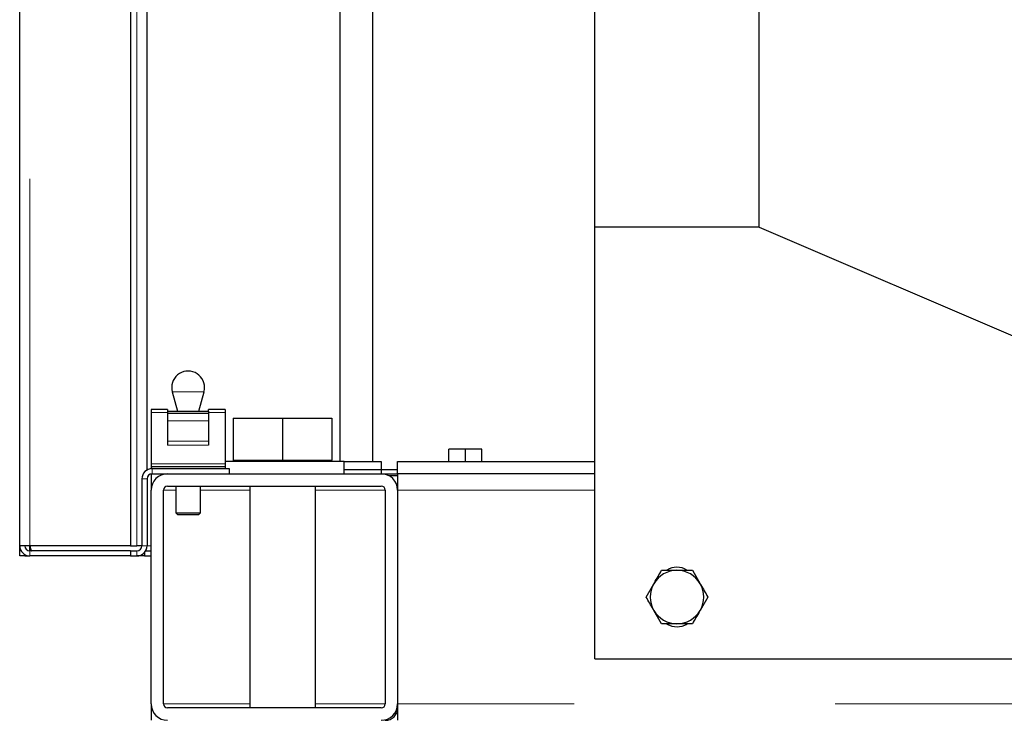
# Model space of a CAD drawing. Header units: millimetres. Extents: x 37 to 252, y 66 to 151.
# Tile 20 of 68: x 101.97 to 106.77, y 68.74 to 72.15. Entities that reach past the tile are written whole.
import ezdxf

# ---------------------------------------------------------------- set-up
doc = ezdxf.new("R2010")
doc.units = ezdxf.units.MM
doc.linetypes.add('PHANTOM', pattern=[12.7, 6.35, -1.27, 1.27, -1.27, 1.27, -1.27])

msp = doc.modelspace()

# ---------------------------------------------------------------- linework, layer by layer
at = {"color": 7, "linetype": 'Continuous', "lineweight": 25}
for p, q in [((101.9737, 69.593), (101.9737, 96.793)), ((102.5137, 96.2889), (102.5137, 69.593)), ((102.5937, 69.9613), (102.5937, 96.2089)), ((103.5337, 70.003), (103.5337, 78.04)), ((103.6907, 77.925), (103.6907, 70.003)), ((103.6937, 70.003), (103.6937, 77.9231)), ((105.5737, 71.143), (105.5737, 77.043)), ((104.7737, 71.143), (104.7737, 74.183)), ((105.5737, 71.143), (104.7737, 71.143)), ((104.7737, 69.043), (104.7737, 71.143)), ((105.5737, 71.143), (108.3737, 69.943)), ((102.7164, 70.3423), (102.7418, 70.2476)), ((102.8456, 70.2476), (102.871, 70.3423)), ((102.6937, 70.256), (102.6137, 70.256)), ((102.6137, 70.256), (102.6137, 70.2413)), ((102.6137, 70.2413), (102.6137, 69.9913)), ((102.6937, 70.256), (102.6937, 70.2476)), ((102.6937, 70.2476), (102.8937, 70.2476)), ((102.6937, 70.2476), (102.6937, 70.2381)), ((102.6937, 70.2381), (102.8937, 70.2381)), ((102.6937, 70.2381), (102.6937, 70.2012)), ((102.9737, 70.256), (102.8937, 70.256)), ((102.8937, 70.2476), (102.8937, 70.256)), ((102.8937, 70.2476), (102.8937, 70.2381)), ((102.8937, 70.2381), (102.8937, 70.2012)), ((102.9737, 70.256), (102.9737, 70.2413)), ((102.9737, 70.2413), (102.9737, 69.9913)), ((102.6937, 70.2012), (102.6937, 70.1018)), ((102.8937, 70.2012), (102.8937, 70.1018)), ((103.0137, 70.213), (103.0137, 70.009)), ((103.0137, 70.213), (103.2537, 70.213)), ((103.2537, 70.213), (103.2537, 70.009)), ((103.2537, 70.213), (103.4937, 70.213)), ((103.4937, 70.213), (103.4937, 70.009)), ((102.6937, 70.1018), (102.6937, 70.0822)), ((102.8937, 70.1018), (102.8937, 70.0822)), ((104.0637, 70.003), (104.0637, 70.063)), ((104.1437, 70.063), (104.0637, 70.063)), ((104.1437, 70.003), (104.1437, 70.063)), ((104.2237, 70.063), (104.1437, 70.063)), ((104.2237, 70.003), (104.2237, 70.063)), ((102.6137, 69.9913), (102.6137, 69.978)), ((103.5537, 70.003), (102.9737, 70.003)), ((102.9737, 69.9913), (102.9737, 69.978)), ((103.0137, 70.009), (103.0137, 70.003)), ((103.0137, 70.009), (103.1337, 70.009)), ((103.1337, 70.009), (103.2537, 70.009)), ((103.2537, 70.009), (103.3737, 70.009)), ((103.3737, 70.009), (103.4937, 70.009)), ((103.4937, 70.003), (103.4937, 70.009)), ((103.5537, 69.943), (103.5537, 70.003)), ((103.5537, 70.003), (103.7337, 70.003)), ((103.7337, 70.003), (103.7337, 69.943)), ((103.8137, 70.003), (104.7737, 70.003)), ((103.8137, 69.943), (103.8137, 70.003)), ((102.6137, 69.978), (102.6137, 69.968)), ((102.6137, 69.978), (102.9737, 69.978)), ((102.6137, 69.968), (102.6187, 69.968)), ((102.6137, 69.9425), (102.6137, 69.863)), ((102.6187, 69.968), (102.9937, 69.968)), ((102.6187, 69.943), (102.6937, 69.943)), ((102.6937, 69.943), (103.7337, 69.943)), ((102.9737, 69.978), (102.9737, 69.968)), ((102.9937, 69.968), (102.9937, 69.943)), ((103.5537, 69.963), (103.8137, 69.963)), ((103.7337, 69.943), (103.8137, 69.943)), ((104.7737, 69.943), (103.8137, 69.943)), ((103.8137, 69.943), (103.8137, 69.863)), ((102.5687, 69.918), (102.5687, 69.593)), ((102.5937, 69.918), (102.5937, 69.593)), ((103.8137, 69.933), (103.7724, 69.933)), ((102.6137, 68.823), (102.6137, 69.863)), ((102.6737, 68.823), (102.6737, 69.863)), ((102.6937, 69.883), (103.7337, 69.883)), ((102.7337, 69.883), (102.7337, 69.753)), ((102.8537, 69.753), (102.8537, 69.883)), ((103.0937, 69.883), (103.0937, 68.803)), ((103.4137, 68.803), (103.4137, 69.883)), ((103.7537, 69.863), (103.7537, 68.823)), ((103.8137, 69.883), (103.8112, 69.883)), ((103.8137, 69.863), (103.8137, 68.823)), ((102.7337, 69.753), (102.7437, 69.743)), ((102.7337, 69.753), (102.7637, 69.753)), ((102.7637, 69.753), (102.8537, 69.753)), ((102.8437, 69.743), (102.8537, 69.753)), ((102.7687, 69.743), (102.7437, 69.743)), ((102.8437, 69.743), (102.7687, 69.743)), ((101.9987, 69.593), (101.9737, 69.593)), ((101.9737, 69.543), (101.9737, 69.593)), ((102.0237, 69.593), (101.9987, 69.593)), ((102.5137, 69.593), (102.0237, 69.593)), ((102.0237, 69.568), (102.0237, 69.593)), ((102.5137, 69.568), (102.0237, 69.568)), ((102.5137, 69.593), (102.5437, 69.593)), ((102.5137, 69.568), (102.5137, 69.543)), ((102.5137, 69.568), (102.5437, 69.568)), ((102.5687, 69.593), (102.5437, 69.593)), ((102.5812, 69.56), (102.5812, 69.543)), ((102.587, 69.568), (102.6137, 69.568)), ((101.9987, 69.543), (101.9737, 69.543)), ((101.9987, 69.543), (101.9987, 69.5497)), ((101.9987, 69.543), (102.0237, 69.543)), ((102.5137, 69.543), (102.0237, 69.543)), ((102.5137, 69.543), (102.5437, 69.543)), ((102.5812, 69.543), (102.5437, 69.543)), ((102.5812, 69.543), (102.6137, 69.543)), ((105.2488, 69.473), (105.2863, 69.408)), ((105.0236, 69.343), (105.0611, 69.408)), ((105.3238, 69.343), (105.2863, 69.278)), ((105.0987, 69.213), (105.0611, 69.278)), ((104.7737, 69.043), (108.3737, 69.043)), ((102.6137, 68.823), (102.6137, 68.743)), ((103.7337, 68.803), (102.6937, 68.803)), ((103.8137, 68.823), (103.8137, 68.743))]:
    msp.add_line(p, q, dxfattribs=at)
at = {"color": 8, "linetype": 'PHANTOM', "lineweight": 18}
for p, q in [((102.0237, 96.7789), (102.0237, 69.593)), ((102.5437, 69.593), (102.5437, 96.2089)), ((102.7551, 70.3423), (102.7164, 70.3423)), ((102.871, 70.3423), (102.7551, 70.3423)), ((102.6137, 70.2413), (102.6937, 70.2413)), ((102.8937, 70.2413), (102.9737, 70.2413)), ((102.6937, 70.2012), (102.8937, 70.2012)), ((102.6937, 70.1018), (102.8937, 70.1018)), ((102.6937, 70.0822), (102.8937, 70.0822)), ((102.6137, 69.9913), (102.9737, 69.9913)), ((102.6187, 69.943), (102.6187, 69.968)), ((102.5937, 69.918), (102.5687, 69.918)), ((102.7337, 69.863), (102.6737, 69.863)), ((103.0937, 69.863), (102.8537, 69.863)), ((103.7537, 69.863), (103.4137, 69.863)), ((104.7737, 69.863), (103.8137, 69.863)), ((102.0237, 69.568), (102.0237, 69.543)), ((102.5437, 69.568), (102.5437, 69.543)), ((102.5687, 69.593), (102.5937, 69.593)), ((102.6137, 69.593), (102.5937, 69.593)), ((103.0937, 68.823), (102.6737, 68.823)), ((103.7537, 68.823), (103.4137, 68.823)), ((127.5337, 68.823), (103.8137, 68.823))]:
    msp.add_line(p, q, dxfattribs=at)
at = {"color": 7, "linetype": 'Continuous', "lineweight": 25}
for centre, radius, start, end in [((102.7937, 70.363), 0.08, 0, 195), ((102.7937, 70.363), 0.08, 345, 0), ((102.6187, 69.918), 0.05, 90, 180), ((102.6187, 69.918), 0.025, 90, 180), ((102.6937, 69.863), 0.08, 90, 180), ((103.7337, 69.863), 0.08, 0, 90), ((102.6937, 69.863), 0.02, 90, 180), ((103.7337, 69.863), 0.02, 0, 90), ((102.0237, 69.593), 0.05, 180, 270), ((102.0237, 69.593), 0.025, 180, 270), ((102.5437, 69.593), 0.025, 270, 0), ((102.5437, 69.593), 0.05, 270, 0), ((105.1737, 69.343), 0.13, 90, 150), ((105.1737, 69.393), 0.095, 59.1662, 121.1996), ((105.1737, 69.343), 0.13, 30, 90), ((105.1737, 69.343), 0.13, 150, 210), ((105.1737, 69.343), 0.13, 330, 30), ((105.1737, 69.343), 0.13, 210, 270), ((105.1737, 69.343), 0.13, 270, 330), ((105.1737, 69.293), 0.095, 239.1662, 301.1996), ((102.6937, 68.823), 0.08, 180, 270), ((102.6937, 68.823), 0.02, 180, 270), ((103.7337, 68.823), 0.02, 270, 0), ((103.7337, 68.823), 0.08, 270, 0), ((103.7537, 68.803), 0.06, 270, 0)]:
    msp.add_arc(centre, radius, start, end, dxfattribs=at)
for points, knots in [([(102.0237, 69.593), (102.0243, 69.5863), (102.0251, 69.5775), (102.0259, 69.5705), (102.026, 69.5689)], [0, 0, 0, 0, 0.764592, 1, 1, 1, 1]), ([(102.0237, 69.593), (102.0243, 69.5898), (102.0255, 69.5832), (102.0273, 69.5749), (102.029, 69.5692), (102.0302, 69.5684), (102.0308, 69.568)], [0, 0, 0, 0, 0.250022, 0.500014, 0.75003, 1, 1, 1, 1]), ([(105.0611, 69.408), (105.062, 69.4096), (105.0747, 69.4315), (105.0871, 69.453), (105.0987, 69.473)], [0, 0, 0, 0, 0.070216, 1, 1, 1, 1]), ([(105.0987, 69.473), (105.1036, 69.473), (105.128, 69.473), (105.1534, 69.473), (105.1737, 69.473)], [0, 0, 0, 0, 0.201208, 1, 1, 1, 1]), ([(105.1737, 69.473), (105.1794, 69.473), (105.2048, 69.473), (105.2296, 69.473), (105.2488, 69.473)], [0, 0, 0, 0, 0.224164, 1, 1, 1, 1]), ([(105.2863, 69.408), (105.2872, 69.4065), (105.2999, 69.3845), (105.3123, 69.363), (105.3238, 69.343)], [0, 0, 0, 0, 0.070204, 1, 1, 1, 1]), ([(105.0611, 69.278), (105.0602, 69.2796), (105.0476, 69.3015), (105.0352, 69.323), (105.0236, 69.343)], [0, 0, 0, 0, 0.0702034, 1, 1, 1, 1]), ([(105.2863, 69.278), (105.2854, 69.2765), (105.2727, 69.2546), (105.2603, 69.233), (105.2488, 69.213)], [0, 0, 0, 0, 0.0702242, 1, 1, 1, 1]), ([(105.1737, 69.213), (105.1534, 69.213), (105.128, 69.213), (105.1036, 69.213), (105.0987, 69.213)], [0, 0, 0, 0, 0.798792, 1, 1, 1, 1]), ([(105.2488, 69.213), (105.2296, 69.213), (105.2048, 69.213), (105.1794, 69.213), (105.1737, 69.213)], [0, 0, 0, 0, 0.775836, 1, 1, 1, 1])]:
    msp.add_open_spline(points, degree=3, knots=knots, dxfattribs=at)

doc.saveas('drawing.dxf')
